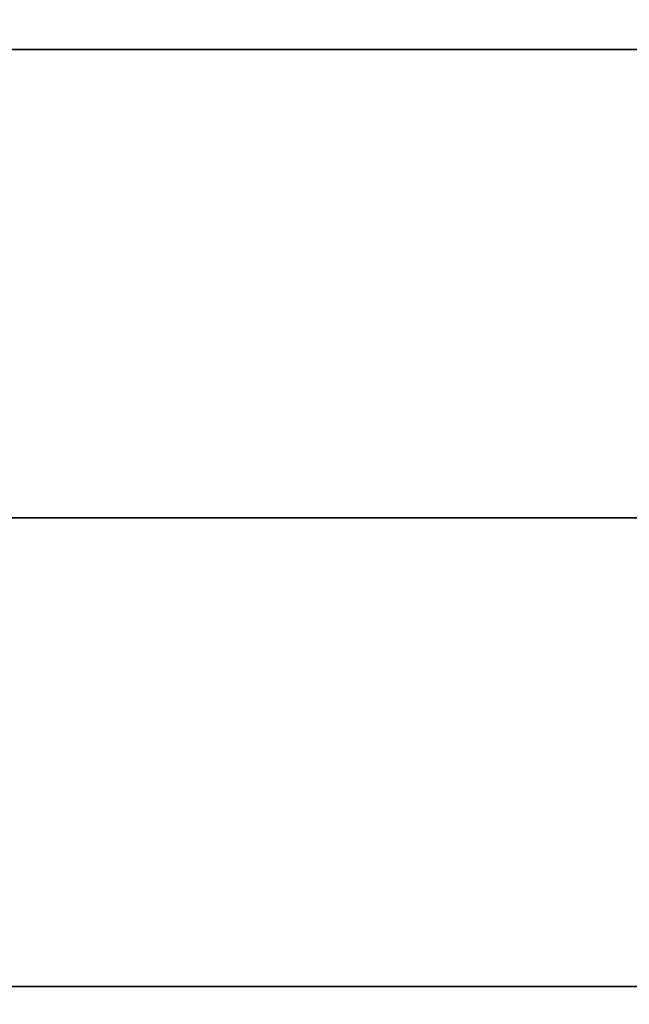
# Model space of a CAD drawing. Extents: x -3378 to 3007, y -425 to 173.
# Tile 5 of 256: x -3375.6 to -3373.65, y -327.56 to -324.41. Entities that reach past the tile are written whole.
import ezdxf

# ---------------------------------------------------------------- set-up
doc = ezdxf.new("R2010")
doc.units = 0
doc.layers.add('PREDEFINITO', color=7, linetype='CONTINUOUS')

msp = doc.modelspace()

# ---------------------------------------------------------------- linework, layer by layer
at = {"layer": 'PREDEFINITO'}
for p, q in [((-3362.5541, -324.5013, 2348.5415), (-3377.4789, -324.5013, 2348.5415)), ((-3362.5541, -324.5013, 2572.0831), (-3377.4789, -324.5013, 2572.0831)), ((-3362.5541, -324.5013, 2795.6246), (-3377.4789, -324.5013, 2795.6246)), ((-3377.4789, -324.5013, 2125), (-3362.5541, -324.5013, 2125)), ((-3377.4789, -324.5013, 3019.1661), (-3362.5541, -324.5013, 3019.1661)), ((-3377.5541, -326.0013, 1255), (-3347.5541, -326.0013, 1255)), ((-3377.5541, -326.0013, 3155), (-3347.5541, -326.0013, 3155)), ((-3377.5541, -326.0013, 2123.5), (-3362.5541, -326.0013, 2123.5)), ((-3377.5541, -326.0013, 2126.5), (-3362.5541, -326.0013, 2126.5)), ((-3362.5541, -326.0013, 2347.0415), (-3377.5541, -326.0013, 2347.0415)), ((-3362.5541, -326.0013, 2350.0415), (-3377.5541, -326.0013, 2350.0415)), ((-3362.5541, -326.0013, 2570.5831), (-3377.5541, -326.0013, 2570.5831)), ((-3362.5541, -326.0013, 2573.5831), (-3377.5541, -326.0013, 2573.5831)), ((-3362.5541, -326.0013, 2797.1246), (-3377.5541, -326.0013, 2797.1246)), ((-3362.5541, -326.0013, 2794.1246), (-3377.5541, -326.0013, 2794.1246)), ((-3377.5541, -326.0013, 3020.6661), (-3362.5541, -326.0013, 3020.6661)), ((-3377.5541, -326.0013, 3017.6661), (-3362.5541, -326.0013, 3017.6661)), ((-3366.0541, -326.0013, 1255), (-3377.5541, -326.0013, 1255)), ((-3373.5541, -326.0013, 1235), (-3377.5541, -326.0013, 1235)), ((-3366.0541, -326.0013, 3155), (-3377.5541, -326.0013, 3155)), ((-3373.5541, -326.0013, 3175), (-3377.5541, -326.0013, 3175)), ((-3377.4789, -327.5013, 2125), (-3362.5541, -327.5013, 2125)), ((-3377.4789, -327.5013, 3019.1661), (-3362.5541, -327.5013, 3019.1661)), ((-3362.5541, -327.5013, 2348.5415), (-3377.4789, -327.5013, 2348.5415)), ((-3362.5541, -327.5013, 2572.0831), (-3377.4789, -327.5013, 2572.0831)), ((-3362.5541, -327.5013, 2795.6246), (-3377.4789, -327.5013, 2795.6246))]:
    msp.add_line(p, q, dxfattribs=at)
for centre in [(-3362.5541, -326.0013, 1255), (-3362.5541, -326.0013, 3155), (-3362.5541, -326.0013, 2205)]:
    msp.add_circle(centre, 15, dxfattribs=at)
at = {"layer": 'PREDEFINITO', "extrusion": (-1.51582e-14, -1.51582e-14, -1)}
for centre in [(3362.5541, -326.0013, -1255), (3362.5541, -326.0013, -1235), (3362.5541, -326.0013, -1245)]:
    msp.add_circle(centre, 15, dxfattribs=at)
at = {"layer": 'PREDEFINITO', "extrusion": (1.51582e-14, 1.51582e-14, -1)}
for centre in [(3362.5541, -326.0013, -3155), (3362.5541, -326.0013, -3175), (3362.5541, -326.0013, -3165)]:
    msp.add_circle(centre, 15, dxfattribs=at)

doc.saveas('drawing.dxf')
